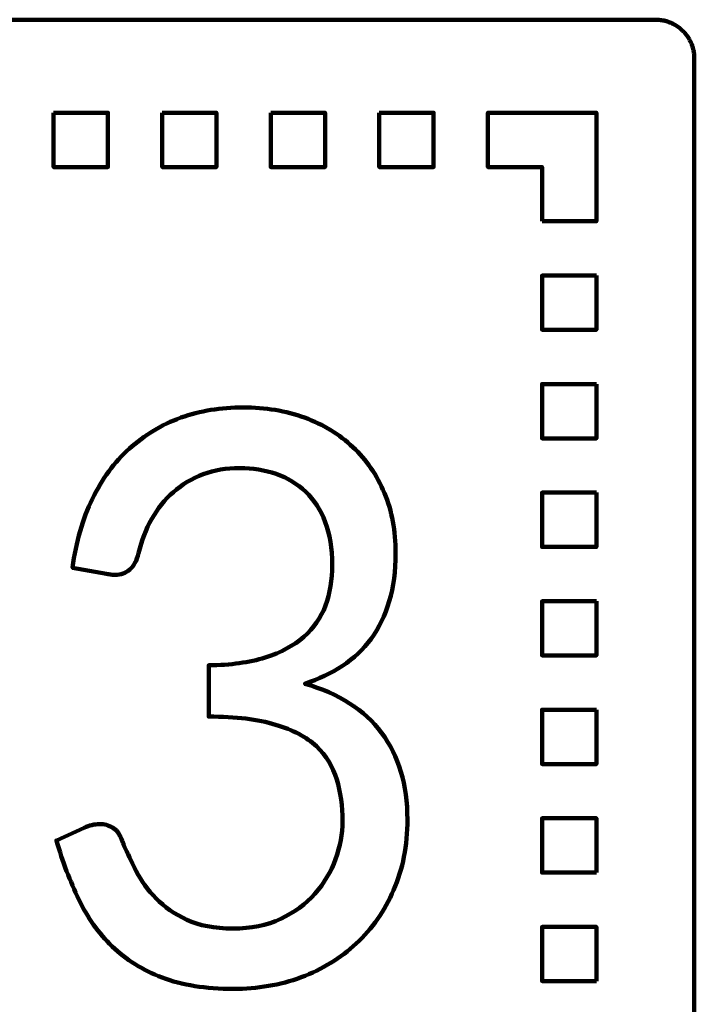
# Model space of a CAD drawing. Header units: millimetres. Extents: x -633 to 605, y -921 to 687.
# Tile 21 of 83: x 471 to 505, y -652 to -601. Entities that reach past the tile are written whole.
import ezdxf

# ---------------------------------------------------------------- set-up
doc = ezdxf.new("R2010")
doc.units = ezdxf.units.MM
doc.header["$MEASUREMENT"] = 0
doc.layers.add('Layer 1', color=7, linetype='Continuous')

msp = doc.modelspace()

# ---------------------------------------------------------------- linework, layer by layer
at = {"layer": 'Layer 1', "lineweight": 100}
for points, knots in [([(503.4676, -600.9901), (503.4676, -600.9901), (503.5306, -600.9931), (503.5306, -600.9931), (503.5306, -600.9931), (503.5306, -600.9931), (503.5936, -600.9981), (503.5936, -600.9981), (503.5936, -600.9981), (503.5936, -600.9981), (503.6566, -601.0051), (503.6566, -601.0051), (503.6566, -601.0051), (503.6566, -601.0051), (503.7196, -601.0141), (503.7196, -601.0141), (503.7196, -601.0141), (503.7196, -601.0141), (503.7816, -601.0251), (503.7816, -601.0251), (503.7816, -601.0251), (503.7816, -601.0251), (503.8436, -601.0381), (503.8436, -601.0381), (503.8436, -601.0381), (503.8436, -601.0381), (503.9056, -601.0531), (503.9056, -601.0531), (503.9056, -601.0531), (503.9056, -601.0531), (503.9666, -601.0691), (503.9666, -601.0691), (503.9666, -601.0691), (503.9666, -601.0691), (504.0266, -601.0881), (504.0266, -601.0881), (504.0266, -601.0881), (504.0266, -601.0881), (504.0866, -601.1091), (504.0866, -601.1091), (504.0866, -601.1091), (504.0866, -601.1091), (504.1456, -601.1311), (504.1456, -601.1311), (504.1456, -601.1311), (504.1456, -601.1311), (504.2036, -601.1561), (504.2036, -601.1561), (504.2036, -601.1561), (504.2036, -601.1561), (504.2616, -601.1821), (504.2616, -601.1821), (504.2616, -601.1821), (504.2616, -601.1821), (504.3186, -601.2101), (504.3186, -601.2101), (504.3186, -601.2101), (504.3186, -601.2101), (504.3736, -601.2401), (504.3736, -601.2401), (504.3736, -601.2401), (504.3736, -601.2401), (504.4286, -601.2711), (504.4286, -601.2711), (504.4286, -601.2711), (504.4286, -601.2711), (504.4826, -601.3041), (504.4826, -601.3041), (504.4826, -601.3041), (504.4826, -601.3041), (504.5356, -601.3391), (504.5356, -601.3391), (504.5356, -601.3391), (504.5356, -601.3391), (504.5866, -601.3761), (504.5866, -601.3761), (504.5866, -601.3761), (504.5866, -601.3761), (504.6376, -601.4141), (504.6376, -601.4141), (504.6376, -601.4141), (504.6376, -601.4141), (504.6866, -601.4541), (504.6866, -601.4541), (504.6866, -601.4541), (504.6866, -601.4541), (504.7346, -601.4951), (504.7346, -601.4951), (504.7346, -601.4951), (504.7346, -601.4951), (504.7806, -601.5381), (504.7806, -601.5381), (504.7806, -601.5381), (504.7806, -601.5381), (504.8266, -601.5821), (504.8266, -601.5821), (504.8266, -601.5821), (504.8266, -601.5821), (504.8696, -601.6281), (504.8696, -601.6281), (504.8696, -601.6281), (504.8696, -601.6281), (504.9126, -601.6751), (504.9126, -601.6751), (504.9126, -601.6751), (504.9126, -601.6751), (504.9526, -601.7231), (504.9526, -601.7231), (504.9526, -601.7231), (504.9526, -601.7231), (504.9926, -601.7731), (504.9926, -601.7731), (504.9926, -601.7731), (504.9926, -601.7731), (505.0296, -601.8241), (505.0296, -601.8241), (505.0296, -601.8241), (505.0296, -601.8241), (505.0656, -601.8751), (505.0656, -601.8751), (505.0656, -601.8751), (505.0656, -601.8751), (505.1006, -601.9291), (505.1006, -601.9291), (505.1006, -601.9291), (505.1006, -601.9291), (505.1326, -601.9831), (505.1326, -601.9831), (505.1326, -601.9831), (505.1326, -601.9831), (505.1636, -602.0381), (505.1636, -602.0381), (505.1636, -602.0381), (505.1636, -602.0381), (505.1936, -602.0941), (505.1936, -602.0941), (505.1936, -602.0941), (505.1936, -602.0941), (505.2206, -602.1511), (505.2206, -602.1511), (505.2206, -602.1511), (505.2206, -602.1511), (505.2466, -602.2091), (505.2466, -602.2091), (505.2466, -602.2091), (505.2466, -602.2091), (505.2696, -602.2671), (505.2696, -602.2671), (505.2696, -602.2671), (505.2696, -602.2671), (505.2916, -602.3271), (505.2916, -602.3271), (505.2916, -602.3271), (505.2916, -602.3271), (505.3116, -602.3871), (505.3116, -602.3871), (505.3116, -602.3871), (505.3116, -602.3871), (505.3296, -602.4471), (505.3296, -602.4471), (505.3296, -602.4471), (505.3296, -602.4471), (505.3456, -602.5081), (505.3456, -602.5081), (505.3456, -602.5081), (505.3456, -602.5081), (505.3606, -602.5701), (505.3606, -602.5701), (505.3606, -602.5701), (505.3606, -602.5701), (505.3726, -602.6321), (505.3726, -602.6321), (505.3726, -602.6321), (505.3726, -602.6321), (505.3826, -602.6951), (505.3826, -602.6951), (505.3826, -602.6951), (505.3826, -602.6951), (505.3916, -602.7571), (505.3916, -602.7571), (505.3916, -602.7571), (505.3916, -602.7571), (505.3976, -602.8201), (505.3976, -602.8201), (505.3976, -602.8201), (505.3976, -602.8201), (505.4016, -602.8831), (505.4016, -602.8831), (505.4016, -602.8831), (505.4016, -602.8831), (505.4046, -602.9461), (505.4046, -602.9461), (505.4046, -602.9461), (505.4046, -602.9461), (505.4046, -678.5891), (505.4046, -678.5891), (505.4046, -678.5891), (505.4046, -678.5891), (505.4036, -678.6521), (505.4036, -678.6521), (505.4036, -678.6521), (505.4036, -678.6521), (505.4006, -678.7151), (505.4006, -678.7151), (505.4006, -678.7151), (505.4006, -678.7151), (505.3956, -678.7781), (505.3956, -678.7781), (505.3956, -678.7781), (505.3956, -678.7781), (505.3886, -678.8411), (505.3886, -678.8411), (505.3886, -678.8411), (505.3886, -678.8411), (505.3796, -678.9041), (505.3796, -678.9041), (505.3796, -678.9041), (505.3796, -678.9041), (505.3686, -678.9661), (505.3686, -678.9661), (505.3686, -678.9661), (505.3686, -678.9661), (505.3556, -679.0281), (505.3556, -679.0281), (505.3556, -679.0281), (505.3556, -679.0281), (505.3406, -679.0901), (505.3406, -679.0901), (505.3406, -679.0901), (505.3406, -679.0901), (505.3246, -679.1511), (505.3246, -679.1511), (505.3246, -679.1511), (505.3246, -679.1511), (505.3056, -679.2111), (505.3056, -679.2111), (505.3056, -679.2111), (505.3056, -679.2111), (505.2846, -679.2711), (505.2846, -679.2711), (505.2846, -679.2711), (505.2846, -679.2711), (505.2626, -679.3301), (505.2626, -679.3301), (505.2626, -679.3301), (505.2626, -679.3301), (505.2376, -679.3881), (505.2376, -679.3881), (505.2376, -679.3881), (505.2376, -679.3881), (505.2116, -679.4461), (505.2116, -679.4461), (505.2116, -679.4461), (505.2116, -679.4461), (505.1836, -679.5031), (505.1836, -679.5031), (505.1836, -679.5031), (505.1836, -679.5031), (505.1536, -679.5581), (505.1536, -679.5581), (505.1536, -679.5581), (505.1536, -679.5581), (505.1226, -679.6131), (505.1226, -679.6131), (505.1226, -679.6131), (505.1226, -679.6131), (505.0896, -679.6671), (505.0896, -679.6671), (505.0896, -679.6671), (505.0896, -679.6671), (505.0546, -679.7201), (505.0546, -679.7201), (505.0546, -679.7201), (505.0546, -679.7201), (505.0176, -679.7711), (505.0176, -679.7711), (505.0176, -679.7711), (505.0176, -679.7711), (504.9796, -679.8221), (504.9796, -679.8221), (504.9796, -679.8221), (504.9796, -679.8221), (504.9396, -679.8711), (504.9396, -679.8711), (504.9396, -679.8711), (504.9396, -679.8711), (504.8986, -679.9191), (504.8986, -679.9191), (504.8986, -679.9191), (504.8986, -679.9191), (504.8556, -679.9651), (504.8556, -679.9651), (504.8556, -679.9651), (504.8556, -679.9651), (504.8116, -680.0111), (504.8116, -680.0111), (504.8116, -680.0111), (504.8116, -680.0111), (504.7656, -680.0541), (504.7656, -680.0541), (504.7656, -680.0541), (504.7656, -680.0541), (504.7186, -680.0971), (504.7186, -680.0971), (504.7186, -680.0971), (504.7186, -680.0971), (504.6706, -680.1371), (504.6706, -680.1371), (504.6706, -680.1371), (504.6706, -680.1371), (504.6206, -680.1771), (504.6206, -680.1771), (504.6206, -680.1771), (504.6206, -680.1771), (504.5696, -680.2141), (504.5696, -680.2141), (504.5696, -680.2141), (504.5696, -680.2141), (504.5186, -680.2501), (504.5186, -680.2501), (504.5186, -680.2501), (504.5186, -680.2501), (504.4646, -680.2851), (504.4646, -680.2851), (504.4646, -680.2851), (504.4646, -680.2851), (504.4106, -680.3171), (504.4106, -680.3171), (504.4106, -680.3171), (504.4106, -680.3171), (504.3556, -680.3481), (504.3556, -680.3481), (504.3556, -680.3481), (504.3556, -680.3481), (504.2996, -680.3781), (504.2996, -680.3781), (504.2996, -680.3781), (504.2996, -680.3781), (504.2426, -680.4051), (504.2426, -680.4051), (504.2426, -680.4051), (504.2426, -680.4051), (504.1846, -680.4311), (504.1846, -680.4311), (504.1846, -680.4311), (504.1846, -680.4311), (504.1266, -680.4541), (504.1266, -680.4541), (504.1266, -680.4541), (504.1266, -680.4541), (504.0666, -680.4761), (504.0666, -680.4761), (504.0666, -680.4761), (504.0666, -680.4761), (504.0066, -680.4961), (504.0066, -680.4961), (504.0066, -680.4961), (504.0066, -680.4961), (503.9466, -680.5141), (503.9466, -680.5141), (503.9466, -680.5141), (503.9466, -680.5141), (503.8856, -680.5301), (503.8856, -680.5301), (503.8856, -680.5301), (503.8856, -680.5301), (503.8236, -680.5451), (503.8236, -680.5451), (503.8236, -680.5451), (503.8236, -680.5451), (503.7616, -680.5571), (503.7616, -680.5571), (503.7616, -680.5571), (503.7616, -680.5571), (503.6986, -680.5671), (503.6986, -680.5671), (503.6986, -680.5671), (503.6986, -680.5671), (503.6366, -680.5761), (503.6366, -680.5761), (503.6366, -680.5761), (503.6366, -680.5761), (503.5736, -680.5821), (503.5736, -680.5821), (503.5736, -680.5821), (503.5736, -680.5821), (503.5106, -680.5861), (503.5106, -680.5861), (503.5106, -680.5861), (503.5106, -680.5861), (503.4476, -680.5891), (503.4476, -680.5891), (503.4476, -680.5891), (503.4476, -680.5891), (437.8046, -680.5891), (437.8046, -680.5891), (437.8046, -680.5891), (437.8046, -680.5891), (437.7416, -680.5881), (437.7416, -680.5881), (437.7416, -680.5881), (437.7416, -680.5881), (437.6786, -680.5851), (437.6786, -680.5851), (437.6786, -680.5851), (437.6786, -680.5851), (437.6156, -680.5801), (437.6156, -680.5801), (437.6156, -680.5801), (437.6156, -680.5801), (437.5526, -680.5731), (437.5526, -680.5731), (437.5526, -680.5731), (437.5526, -680.5731), (437.4896, -680.5641), (437.4896, -680.5641), (437.4896, -680.5641), (437.4896, -680.5641), (437.4276, -680.5531), (437.4276, -680.5531), (437.4276, -680.5531), (437.4276, -680.5531), (437.3656, -680.5401), (437.3656, -680.5401), (437.3656, -680.5401), (437.3656, -680.5401), (437.3036, -680.5251), (437.3036, -680.5251), (437.3036, -680.5251), (437.3036, -680.5251), (437.2426, -680.5091), (437.2426, -680.5091), (437.2426, -680.5091), (437.2426, -680.5091), (437.1826, -680.4901), (437.1826, -680.4901), (437.1826, -680.4901), (437.1826, -680.4901), (437.1226, -680.4691), (437.1226, -680.4691), (437.1226, -680.4691), (437.1226, -680.4691), (437.0636, -680.4471), (437.0636, -680.4471), (437.0636, -680.4471), (437.0636, -680.4471), (437.0056, -680.4221), (437.0056, -680.4221), (437.0056, -680.4221), (437.0056, -680.4221), (436.9476, -680.3961), (436.9476, -680.3961), (436.9476, -680.3961), (436.9476, -680.3961), (436.8906, -680.3681), (436.8906, -680.3681), (436.8906, -680.3681), (436.8906, -680.3681), (436.8356, -680.3381), (436.8356, -680.3381), (436.8356, -680.3381), (436.8356, -680.3381), (436.7806, -680.3071), (436.7806, -680.3071), (436.7806, -680.3071), (436.7806, -680.3071), (436.7266, -680.2741), (436.7266, -680.2741), (436.7266, -680.2741), (436.7266, -680.2741), (436.6736, -680.2391), (436.6736, -680.2391), (436.6736, -680.2391), (436.6736, -680.2391), (436.6226, -680.2021), (436.6226, -680.2021), (436.6226, -680.2021), (436.6226, -680.2021), (436.5716, -680.1641), (436.5716, -680.1641), (436.5716, -680.1641), (436.5716, -680.1641), (436.5226, -680.1241), (436.5226, -680.1241), (436.5226, -680.1241), (436.5226, -680.1241), (436.4746, -680.0831), (436.4746, -680.0831), (436.4746, -680.0831), (436.4746, -680.0831), (436.4286, -680.0401), (436.4286, -680.0401), (436.4286, -680.0401), (436.4286, -680.0401), (436.3826, -679.9961), (436.3826, -679.9961), (436.3826, -679.9961), (436.3826, -679.9961), (436.3396, -679.9501), (436.3396, -679.9501), (436.3396, -679.9501), (436.3396, -679.9501), (436.2966, -679.9031), (436.2966, -679.9031), (436.2966, -679.9031), (436.2966, -679.9031), (436.2566, -679.8551), (436.2566, -679.8551), (436.2566, -679.8551), (436.2566, -679.8551), (436.2166, -679.8051), (436.2166, -679.8051), (436.2166, -679.8051), (436.2166, -679.8051), (436.1796, -679.7541), (436.1796, -679.7541), (436.1796, -679.7541), (436.1796, -679.7541), (436.1436, -679.7031), (436.1436, -679.7031), (436.1436, -679.7031), (436.1436, -679.7031), (436.1086, -679.6491), (436.1086, -679.6491), (436.1086, -679.6491), (436.1086, -679.6491), (436.0766, -679.5951), (436.0766, -679.5951), (436.0766, -679.5951), (436.0766, -679.5951), (436.0456, -679.5401), (436.0456, -679.5401), (436.0456, -679.5401), (436.0456, -679.5401), (436.0156, -679.4841), (436.0156, -679.4841), (436.0156, -679.4841), (436.0156, -679.4841), (435.9886, -679.4271), (435.9886, -679.4271), (435.9886, -679.4271), (435.9886, -679.4271), (435.9626, -679.3691), (435.9626, -679.3691), (435.9626, -679.3691), (435.9626, -679.3691), (435.9396, -679.3111), (435.9396, -679.3111), (435.9396, -679.3111), (435.9396, -679.3111), (435.9176, -679.2511), (435.9176, -679.2511), (435.9176, -679.2511), (435.9176, -679.2511), (435.8976, -679.1911), (435.8976, -679.1911), (435.8976, -679.1911), (435.8976, -679.1911), (435.8796, -679.1311), (435.8796, -679.1311), (435.8796, -679.1311), (435.8796, -679.1311), (435.8636, -679.0701), (435.8636, -679.0701), (435.8636, -679.0701), (435.8636, -679.0701), (435.8486, -679.0081), (435.8486, -679.0081), (435.8486, -679.0081), (435.8486, -679.0081), (435.8366, -678.9461), (435.8366, -678.9461), (435.8366, -678.9461), (435.8366, -678.9461), (435.8266, -678.8831), (435.8266, -678.8831), (435.8266, -678.8831), (435.8266, -678.8831), (435.8176, -678.8211), (435.8176, -678.8211), (435.8176, -678.8211), (435.8176, -678.8211), (435.8116, -678.7581), (435.8116, -678.7581), (435.8116, -678.7581), (435.8116, -678.7581), (435.8076, -678.6951), (435.8076, -678.6951), (435.8076, -678.6951), (435.8076, -678.6951), (435.8046, -678.6321), (435.8046, -678.6321), (435.8046, -678.6321), (435.8046, -678.6321), (435.8046, -602.9891), (435.8046, -602.9891), (435.8046, -602.9891), (435.8046, -602.9891), (435.8056, -602.9261), (435.8056, -602.9261), (435.8056, -602.9261), (435.8056, -602.9261), (435.8086, -602.8631), (435.8086, -602.8631), (435.8086, -602.8631), (435.8086, -602.8631), (435.8136, -602.8001), (435.8136, -602.8001), (435.8136, -602.8001), (435.8136, -602.8001), (435.8206, -602.7371), (435.8206, -602.7371), (435.8206, -602.7371), (435.8206, -602.7371), (435.8296, -602.6741), (435.8296, -602.6741), (435.8296, -602.6741), (435.8296, -602.6741), (435.8406, -602.6121), (435.8406, -602.6121), (435.8406, -602.6121), (435.8406, -602.6121), (435.8536, -602.5501), (435.8536, -602.5501), (435.8536, -602.5501), (435.8536, -602.5501), (435.8686, -602.4881), (435.8686, -602.4881), (435.8686, -602.4881), (435.8686, -602.4881), (435.8846, -602.4271), (435.8846, -602.4271), (435.8846, -602.4271), (435.8846, -602.4271), (435.9036, -602.3671), (435.9036, -602.3671), (435.9036, -602.3671), (435.9036, -602.3671), (435.9246, -602.3071), (435.9246, -602.3071), (435.9246, -602.3071), (435.9246, -602.3071), (435.9466, -602.2481), (435.9466, -602.2481), (435.9466, -602.2481), (435.9466, -602.2481), (435.9716, -602.1901), (435.9716, -602.1901), (435.9716, -602.1901), (435.9716, -602.1901), (435.9976, -602.1321), (435.9976, -602.1321), (435.9976, -602.1321), (435.9976, -602.1321), (436.0256, -602.0751), (436.0256, -602.0751), (436.0256, -602.0751), (436.0256, -602.0751), (436.0556, -602.0201), (436.0556, -602.0201), (436.0556, -602.0201), (436.0556, -602.0201), (436.0866, -601.9651), (436.0866, -601.9651), (436.0866, -601.9651), (436.0866, -601.9651), (436.1196, -601.9111), (436.1196, -601.9111), (436.1196, -601.9111), (436.1196, -601.9111), (436.1546, -601.8581), (436.1546, -601.8581), (436.1546, -601.8581), (436.1546, -601.8581), (436.1916, -601.8071), (436.1916, -601.8071), (436.1916, -601.8071), (436.1916, -601.8071), (436.2296, -601.7561), (436.2296, -601.7561), (436.2296, -601.7561), (436.2296, -601.7561), (436.2696, -601.7071), (436.2696, -601.7071), (436.2696, -601.7071), (436.2696, -601.7071), (436.3106, -601.6591), (436.3106, -601.6591), (436.3106, -601.6591), (436.3106, -601.6591), (436.3536, -601.6131), (436.3536, -601.6131), (436.3536, -601.6131), (436.3536, -601.6131), (436.3976, -601.5671), (436.3976, -601.5671), (436.3976, -601.5671), (436.3976, -601.5671), (436.4436, -601.5241), (436.4436, -601.5241), (436.4436, -601.5241), (436.4436, -601.5241), (436.4906, -601.4811), (436.4906, -601.4811), (436.4906, -601.4811), (436.4906, -601.4811), (436.5386, -601.4411), (436.5386, -601.4411), (436.5386, -601.4411), (436.5386, -601.4411), (436.5886, -601.4011), (436.5886, -601.4011), (436.5886, -601.4011), (436.5886, -601.4011), (436.6396, -601.3641), (436.6396, -601.3641), (436.6396, -601.3641), (436.6396, -601.3641), (436.6906, -601.3281), (436.6906, -601.3281), (436.6906, -601.3281), (436.6906, -601.3281), (436.7446, -601.2931), (436.7446, -601.2931), (436.7446, -601.2931), (436.7446, -601.2931), (436.7986, -601.2611), (436.7986, -601.2611), (436.7986, -601.2611), (436.7986, -601.2611), (436.8536, -601.2301), (436.8536, -601.2301), (436.8536, -601.2301), (436.8536, -601.2301), (436.9096, -601.2001), (436.9096, -601.2001), (436.9096, -601.2001), (436.9096, -601.2001), (436.9666, -601.1731), (436.9666, -601.1731), (436.9666, -601.1731), (436.9666, -601.1731), (437.0246, -601.1471), (437.0246, -601.1471), (437.0246, -601.1471), (437.0246, -601.1471), (437.0826, -601.1241), (437.0826, -601.1241), (437.0826, -601.1241), (437.0826, -601.1241), (437.1426, -601.1021), (437.1426, -601.1021), (437.1426, -601.1021), (437.1426, -601.1021), (437.2026, -601.0821), (437.2026, -601.0821), (437.2026, -601.0821), (437.2026, -601.0821), (437.2626, -601.0641), (437.2626, -601.0641), (437.2626, -601.0641), (437.2626, -601.0641), (437.3236, -601.0481), (437.3236, -601.0481), (437.3236, -601.0481), (437.3236, -601.0481), (437.3856, -601.0331), (437.3856, -601.0331), (437.3856, -601.0331), (437.3856, -601.0331), (437.4476, -601.0211), (437.4476, -601.0211), (437.4476, -601.0211), (437.4476, -601.0211), (437.5106, -601.0111), (437.5106, -601.0111), (437.5106, -601.0111), (437.5106, -601.0111), (437.5726, -601.0021), (437.5726, -601.0021), (437.5726, -601.0021), (437.5726, -601.0021), (437.6356, -600.9961), (437.6356, -600.9961), (437.6356, -600.9961), (437.6356, -600.9961), (437.6986, -600.9921), (437.6986, -600.9921), (437.6986, -600.9921), (437.6986, -600.9921), (437.7616, -600.9891), (437.7616, -600.9891), (437.7616, -600.9891), (437.7616, -600.9891), (503.4046, -600.9891), (503.4046, -600.9891), (503.4046, -600.9891), (503.4046, -600.9891), (503.4676, -600.9901), (503.4676, -600.9901)], [0, 0, 0, 0, 0.0049751, 0.0049751, 0.0049751, 0.0049751, 0.0099502, 0.0099502, 0.0099502, 0.0099502, 0.0149254, 0.0149254, 0.0149254, 0.0149254, 0.0199005, 0.0199005, 0.0199005, 0.0199005, 0.0248756, 0.0248756, 0.0248756, 0.0248756, 0.0298507, 0.0298507, 0.0298507, 0.0298507, 0.0348259, 0.0348259, 0.0348259, 0.0348259, 0.039801, 0.039801, 0.039801, 0.039801, 0.0447761, 0.0447761, 0.0447761, 0.0447761, 0.0497512, 0.0497512, 0.0497512, 0.0497512, 0.0547264, 0.0547264, 0.0547264, 0.0547264, 0.0597015, 0.0597015, 0.0597015, 0.0597015, 0.0646766, 0.0646766, 0.0646766, 0.0646766, 0.0696517, 0.0696517, 0.0696517, 0.0696517, 0.0746269, 0.0746269, 0.0746269, 0.0746269, 0.079602, 0.079602, 0.079602, 0.079602, 0.0845771, 0.0845771, 0.0845771, 0.0845771, 0.0895522, 0.0895522, 0.0895522, 0.0895522, 0.0945274, 0.0945274, 0.0945274, 0.0945274, 0.0995025, 0.0995025, 0.0995025, 0.0995025, 0.1044776, 0.1044776, 0.1044776, 0.1044776, 0.1094527, 0.1094527, 0.1094527, 0.1094527, 0.1144279, 0.1144279, 0.1144279, 0.1144279, 0.119403, 0.119403, 0.119403, 0.119403, 0.1243781, 0.1243781, 0.1243781, 0.1243781, 0.1293532, 0.1293532, 0.1293532, 0.1293532, 0.1343284, 0.1343284, 0.1343284, 0.1343284, 0.1393035, 0.1393035, 0.1393035, 0.1393035, 0.1442786, 0.1442786, 0.1442786, 0.1442786, 0.1492537, 0.1492537, 0.1492537, 0.1492537, 0.1542289, 0.1542289, 0.1542289, 0.1542289, 0.159204, 0.159204, 0.159204, 0.159204, 0.1641791, 0.1641791, 0.1641791, 0.1641791, 0.1691542, 0.1691542, 0.1691542, 0.1691542, 0.1741294, 0.1741294, 0.1741294, 0.1741294, 0.1791045, 0.1791045, 0.1791045, 0.1791045, 0.1840796, 0.1840796, 0.1840796, 0.1840796, 0.1890547, 0.1890547, 0.1890547, 0.1890547, 0.1940299, 0.1940299, 0.1940299, 0.1940299, 0.199005, 0.199005, 0.199005, 0.199005, 0.2039801, 0.2039801, 0.2039801, 0.2039801, 0.2089552, 0.2089552, 0.2089552, 0.2089552, 0.2139303, 0.2139303, 0.2139303, 0.2139303, 0.2189055, 0.2189055, 0.2189055, 0.2189055, 0.2238806, 0.2238806, 0.2238806, 0.2238806, 0.2288557, 0.2288557, 0.2288557, 0.2288557, 0.2338308, 0.2338308, 0.2338308, 0.2338308, 0.238806, 0.238806, 0.238806, 0.238806, 0.2437811, 0.2437811, 0.2437811, 0.2437811, 0.2487562, 0.2487562, 0.2487562, 0.2487562, 0.2537313, 0.2537313, 0.2537313, 0.2537313, 0.2587065, 0.2587065, 0.2587065, 0.2587065, 0.2636816, 0.2636816, 0.2636816, 0.2636816, 0.2686567, 0.2686567, 0.2686567, 0.2686567, 0.2736318, 0.2736318, 0.2736318, 0.2736318, 0.278607, 0.278607, 0.278607, 0.278607, 0.2835821, 0.2835821, 0.2835821, 0.2835821, 0.2885572, 0.2885572, 0.2885572, 0.2885572, 0.2935323, 0.2935323, 0.2935323, 0.2935323, 0.2985075, 0.2985075, 0.2985075, 0.2985075, 0.3034826, 0.3034826, 0.3034826, 0.3034826, 0.3084577, 0.3084577, 0.3084577, 0.3084577, 0.3134328, 0.3134328, 0.3134328, 0.3134328, 0.318408, 0.318408, 0.318408, 0.318408, 0.3233831, 0.3233831, 0.3233831, 0.3233831, 0.3283582, 0.3283582, 0.3283582, 0.3283582, 0.3333333, 0.3333333, 0.3333333, 0.3333333, 0.3383085, 0.3383085, 0.3383085, 0.3383085, 0.3432836, 0.3432836, 0.3432836, 0.3432836, 0.3482587, 0.3482587, 0.3482587, 0.3482587, 0.3532338, 0.3532338, 0.3532338, 0.3532338, 0.358209, 0.358209, 0.358209, 0.358209, 0.3631841, 0.3631841, 0.3631841, 0.3631841, 0.3681592, 0.3681592, 0.3681592, 0.3681592, 0.3731343, 0.3731343, 0.3731343, 0.3731343, 0.3781095, 0.3781095, 0.3781095, 0.3781095, 0.3830846, 0.3830846, 0.3830846, 0.3830846, 0.3880597, 0.3880597, 0.3880597, 0.3880597, 0.3930348, 0.3930348, 0.3930348, 0.3930348, 0.39801, 0.39801, 0.39801, 0.39801, 0.4029851, 0.4029851, 0.4029851, 0.4029851, 0.4079602, 0.4079602, 0.4079602, 0.4079602, 0.4129353, 0.4129353, 0.4129353, 0.4129353, 0.4179104, 0.4179104, 0.4179104, 0.4179104, 0.4228856, 0.4228856, 0.4228856, 0.4228856, 0.4278607, 0.4278607, 0.4278607, 0.4278607, 0.4328358, 0.4328358, 0.4328358, 0.4328358, 0.4378109, 0.4378109, 0.4378109, 0.4378109, 0.4427861, 0.4427861, 0.4427861, 0.4427861, 0.4477612, 0.4477612, 0.4477612, 0.4477612, 0.4527363, 0.4527363, 0.4527363, 0.4527363, 0.4577114, 0.4577114, 0.4577114, 0.4577114, 0.4626866, 0.4626866, 0.4626866, 0.4626866, 0.4676617, 0.4676617, 0.4676617, 0.4676617, 0.4726368, 0.4726368, 0.4726368, 0.4726368, 0.4776119, 0.4776119, 0.4776119, 0.4776119, 0.4825871, 0.4825871, 0.4825871, 0.4825871, 0.4875622, 0.4875622, 0.4875622, 0.4875622, 0.4925373, 0.4925373, 0.4925373, 0.4925373, 0.4975124, 0.4975124, 0.4975124, 0.4975124, 0.5024876, 0.5024876, 0.5024876, 0.5024876, 0.5074627, 0.5074627, 0.5074627, 0.5074627, 0.5124378, 0.5124378, 0.5124378, 0.5124378, 0.5174129, 0.5174129, 0.5174129, 0.5174129, 0.5223881, 0.5223881, 0.5223881, 0.5223881, 0.5273632, 0.5273632, 0.5273632, 0.5273632, 0.5323383, 0.5323383, 0.5323383, 0.5323383, 0.5373134, 0.5373134, 0.5373134, 0.5373134, 0.5422886, 0.5422886, 0.5422886, 0.5422886, 0.5472637, 0.5472637, 0.5472637, 0.5472637, 0.5522388, 0.5522388, 0.5522388, 0.5522388, 0.5572139, 0.5572139, 0.5572139, 0.5572139, 0.5621891, 0.5621891, 0.5621891, 0.5621891, 0.5671642, 0.5671642, 0.5671642, 0.5671642, 0.5721393, 0.5721393, 0.5721393, 0.5721393, 0.5771144, 0.5771144, 0.5771144, 0.5771144, 0.5820896, 0.5820896, 0.5820896, 0.5820896, 0.5870647, 0.5870647, 0.5870647, 0.5870647, 0.5920398, 0.5920398, 0.5920398, 0.5920398, 0.5970149, 0.5970149, 0.5970149, 0.5970149, 0.60199, 0.60199, 0.60199, 0.60199, 0.6069652, 0.6069652, 0.6069652, 0.6069652, 0.6119403, 0.6119403, 0.6119403, 0.6119403, 0.6169154, 0.6169154, 0.6169154, 0.6169154, 0.6218905, 0.6218905, 0.6218905, 0.6218905, 0.6268657, 0.6268657, 0.6268657, 0.6268657, 0.6318408, 0.6318408, 0.6318408, 0.6318408, 0.6368159, 0.6368159, 0.6368159, 0.6368159, 0.641791, 0.641791, 0.641791, 0.641791, 0.6467662, 0.6467662, 0.6467662, 0.6467662, 0.6517413, 0.6517413, 0.6517413, 0.6517413, 0.6567164, 0.6567164, 0.6567164, 0.6567164, 0.6616915, 0.6616915, 0.6616915, 0.6616915, 0.6666667, 0.6666667, 0.6666667, 0.6666667, 0.6716418, 0.6716418, 0.6716418, 0.6716418, 0.6766169, 0.6766169, 0.6766169, 0.6766169, 0.681592, 0.681592, 0.681592, 0.681592, 0.6865672, 0.6865672, 0.6865672, 0.6865672, 0.6915423, 0.6915423, 0.6915423, 0.6915423, 0.6965174, 0.6965174, 0.6965174, 0.6965174, 0.7014925, 0.7014925, 0.7014925, 0.7014925, 0.7064677, 0.7064677, 0.7064677, 0.7064677, 0.7114428, 0.7114428, 0.7114428, 0.7114428, 0.7164179, 0.7164179, 0.7164179, 0.7164179, 0.721393, 0.721393, 0.721393, 0.721393, 0.7263682, 0.7263682, 0.7263682, 0.7263682, 0.7313433, 0.7313433, 0.7313433, 0.7313433, 0.7363184, 0.7363184, 0.7363184, 0.7363184, 0.7412935, 0.7412935, 0.7412935, 0.7412935, 0.7462687, 0.7462687, 0.7462687, 0.7462687, 0.7512438, 0.7512438, 0.7512438, 0.7512438, 0.7562189, 0.7562189, 0.7562189, 0.7562189, 0.761194, 0.761194, 0.761194, 0.761194, 0.7661692, 0.7661692, 0.7661692, 0.7661692, 0.7711443, 0.7711443, 0.7711443, 0.7711443, 0.7761194, 0.7761194, 0.7761194, 0.7761194, 0.7810945, 0.7810945, 0.7810945, 0.7810945, 0.7860697, 0.7860697, 0.7860697, 0.7860697, 0.7910448, 0.7910448, 0.7910448, 0.7910448, 0.7960199, 0.7960199, 0.7960199, 0.7960199, 0.800995, 0.800995, 0.800995, 0.800995, 0.8059701, 0.8059701, 0.8059701, 0.8059701, 0.8109453, 0.8109453, 0.8109453, 0.8109453, 0.8159204, 0.8159204, 0.8159204, 0.8159204, 0.8208955, 0.8208955, 0.8208955, 0.8208955, 0.8258706, 0.8258706, 0.8258706, 0.8258706, 0.8308458, 0.8308458, 0.8308458, 0.8308458, 0.8358209, 0.8358209, 0.8358209, 0.8358209, 0.840796, 0.840796, 0.840796, 0.840796, 0.8457711, 0.8457711, 0.8457711, 0.8457711, 0.8507463, 0.8507463, 0.8507463, 0.8507463, 0.8557214, 0.8557214, 0.8557214, 0.8557214, 0.8606965, 0.8606965, 0.8606965, 0.8606965, 0.8656716, 0.8656716, 0.8656716, 0.8656716, 0.8706468, 0.8706468, 0.8706468, 0.8706468, 0.8756219, 0.8756219, 0.8756219, 0.8756219, 0.880597, 0.880597, 0.880597, 0.880597, 0.8855721, 0.8855721, 0.8855721, 0.8855721, 0.8905473, 0.8905473, 0.8905473, 0.8905473, 0.8955224, 0.8955224, 0.8955224, 0.8955224, 0.9004975, 0.9004975, 0.9004975, 0.9004975, 0.9054726, 0.9054726, 0.9054726, 0.9054726, 0.9104478, 0.9104478, 0.9104478, 0.9104478, 0.9154229, 0.9154229, 0.9154229, 0.9154229, 0.920398, 0.920398, 0.920398, 0.920398, 0.9253731, 0.9253731, 0.9253731, 0.9253731, 0.9303483, 0.9303483, 0.9303483, 0.9303483, 0.9353234, 0.9353234, 0.9353234, 0.9353234, 0.9402985, 0.9402985, 0.9402985, 0.9402985, 0.9452736, 0.9452736, 0.9452736, 0.9452736, 0.9502488, 0.9502488, 0.9502488, 0.9502488, 0.9552239, 0.9552239, 0.9552239, 0.9552239, 0.960199, 0.960199, 0.960199, 0.960199, 0.9651741, 0.9651741, 0.9651741, 0.9651741, 0.9701493, 0.9701493, 0.9701493, 0.9701493, 0.9751244, 0.9751244, 0.9751244, 0.9751244, 0.9800995, 0.9800995, 0.9800995, 0.9800995, 0.9850746, 0.9850746, 0.9850746, 0.9850746, 0.9900498, 0.9900498, 0.9900498, 0.9900498, 1, 1, 1, 1]), ([(472.3546, -605.7891), (472.3546, -605.7891), (475.1546, -605.7891), (475.1546, -605.7891), (475.1546, -605.7891), (475.1546, -605.7891), (475.1546, -608.5891), (475.1546, -608.5891), (475.1546, -608.5891), (475.1546, -608.5891), (472.3546, -608.5891), (472.3546, -608.5891), (472.3546, -608.5891), (472.3546, -608.5891), (472.3546, -605.7891), (472.3546, -605.7891)], [0, 0, 0, 0, 0.2, 0.2, 0.2, 0.2, 0.4, 0.4, 0.4, 0.4, 0.6, 0.6, 0.6, 0.6, 1, 1, 1, 1]), ([(477.9546, -605.7891), (477.9546, -605.7891), (480.7546, -605.7891), (480.7546, -605.7891), (480.7546, -605.7891), (480.7546, -605.7891), (480.7546, -608.5891), (480.7546, -608.5891), (480.7546, -608.5891), (480.7546, -608.5891), (477.9546, -608.5891), (477.9546, -608.5891), (477.9546, -608.5891), (477.9546, -608.5891), (477.9546, -605.7891), (477.9546, -605.7891)], [0, 0, 0, 0, 0.2, 0.2, 0.2, 0.2, 0.4, 0.4, 0.4, 0.4, 0.6, 0.6, 0.6, 0.6, 1, 1, 1, 1]), ([(483.5546, -605.7891), (483.5546, -605.7891), (486.3546, -605.7891), (486.3546, -605.7891), (486.3546, -605.7891), (486.3546, -605.7891), (486.3546, -608.5891), (486.3546, -608.5891), (486.3546, -608.5891), (486.3546, -608.5891), (483.5546, -608.5891), (483.5546, -608.5891), (483.5546, -608.5891), (483.5546, -608.5891), (483.5546, -605.7891), (483.5546, -605.7891)], [0, 0, 0, 0, 0.2, 0.2, 0.2, 0.2, 0.4, 0.4, 0.4, 0.4, 0.6, 0.6, 0.6, 0.6, 1, 1, 1, 1]), ([(489.1546, -605.7891), (489.1546, -605.7891), (491.9546, -605.7891), (491.9546, -605.7891), (491.9546, -605.7891), (491.9546, -605.7891), (491.9546, -608.5891), (491.9546, -608.5891), (491.9546, -608.5891), (491.9546, -608.5891), (489.1546, -608.5891), (489.1546, -608.5891), (489.1546, -608.5891), (489.1546, -608.5891), (489.1546, -605.7891), (489.1546, -605.7891)], [0, 0, 0, 0, 0.2, 0.2, 0.2, 0.2, 0.4, 0.4, 0.4, 0.4, 0.6, 0.6, 0.6, 0.6, 1, 1, 1, 1]), ([(497.5546, -611.3891), (497.5546, -611.3891), (500.3546, -611.3891), (500.3546, -611.3891), (500.3546, -611.3891), (500.3546, -611.3891), (500.3546, -605.7891), (500.3546, -605.7891), (500.3546, -605.7891), (500.3546, -605.7891), (494.7546, -605.7891), (494.7546, -605.7891), (494.7546, -605.7891), (494.7546, -605.7891), (494.7546, -608.5891), (494.7546, -608.5891), (494.7546, -608.5891), (494.7546, -608.5891), (497.5546, -608.5891), (497.5546, -608.5891), (497.5546, -608.5891), (497.5546, -608.5891), (497.5546, -611.3891), (497.5546, -611.3891)], [0, 0, 0, 0, 0.1428571, 0.1428571, 0.1428571, 0.1428571, 0.2857143, 0.2857143, 0.2857143, 0.2857143, 0.4285714, 0.4285714, 0.4285714, 0.4285714, 0.5714286, 0.5714286, 0.5714286, 0.5714286, 0.7142857, 0.7142857, 0.7142857, 0.7142857, 1, 1, 1, 1]), ([(500.3546, -614.1891), (500.3546, -614.1891), (497.5546, -614.1891), (497.5546, -614.1891), (497.5546, -614.1891), (497.5546, -614.1891), (497.5546, -616.9891), (497.5546, -616.9891), (497.5546, -616.9891), (497.5546, -616.9891), (500.3546, -616.9891), (500.3546, -616.9891), (500.3546, -616.9891), (500.3546, -616.9891), (500.3546, -614.1891), (500.3546, -614.1891)], [0, 0, 0, 0, 0.2, 0.2, 0.2, 0.2, 0.4, 0.4, 0.4, 0.4, 0.6, 0.6, 0.6, 0.6, 1, 1, 1, 1]), ([(500.3546, -619.7891), (500.3546, -619.7891), (497.5546, -619.7891), (497.5546, -619.7891), (497.5546, -619.7891), (497.5546, -619.7891), (497.5546, -622.5891), (497.5546, -622.5891), (497.5546, -622.5891), (497.5546, -622.5891), (500.3546, -622.5891), (500.3546, -622.5891), (500.3546, -622.5891), (500.3546, -622.5891), (500.3546, -619.7891), (500.3546, -619.7891)], [0, 0, 0, 0, 0.2, 0.2, 0.2, 0.2, 0.4, 0.4, 0.4, 0.4, 0.6, 0.6, 0.6, 0.6, 1, 1, 1, 1]), ([(500.3546, -625.3891), (500.3546, -625.3891), (497.5546, -625.3891), (497.5546, -625.3891), (497.5546, -625.3891), (497.5546, -625.3891), (497.5546, -628.1891), (497.5546, -628.1891), (497.5546, -628.1891), (497.5546, -628.1891), (500.3546, -628.1891), (500.3546, -628.1891), (500.3546, -628.1891), (500.3546, -628.1891), (500.3546, -625.3891), (500.3546, -625.3891)], [0, 0, 0, 0, 0.2, 0.2, 0.2, 0.2, 0.4, 0.4, 0.4, 0.4, 0.6, 0.6, 0.6, 0.6, 1, 1, 1, 1]), ([(500.3546, -630.9891), (500.3546, -630.9891), (497.5546, -630.9891), (497.5546, -630.9891), (497.5546, -630.9891), (497.5546, -630.9891), (497.5546, -633.7891), (497.5546, -633.7891), (497.5546, -633.7891), (497.5546, -633.7891), (500.3546, -633.7891), (500.3546, -633.7891), (500.3546, -633.7891), (500.3546, -633.7891), (500.3546, -630.9891), (500.3546, -630.9891)], [0, 0, 0, 0, 0.2, 0.2, 0.2, 0.2, 0.4, 0.4, 0.4, 0.4, 0.6, 0.6, 0.6, 0.6, 1, 1, 1, 1]), ([(500.3546, -636.5891), (500.3546, -636.5891), (497.5546, -636.5891), (497.5546, -636.5891), (497.5546, -636.5891), (497.5546, -636.5891), (497.5546, -639.3891), (497.5546, -639.3891), (497.5546, -639.3891), (497.5546, -639.3891), (500.3546, -639.3891), (500.3546, -639.3891), (500.3546, -639.3891), (500.3546, -639.3891), (500.3546, -636.5891), (500.3546, -636.5891)], [0, 0, 0, 0, 0.2, 0.2, 0.2, 0.2, 0.4, 0.4, 0.4, 0.4, 0.6, 0.6, 0.6, 0.6, 1, 1, 1, 1]), ([(500.3546, -644.9891), (500.3546, -644.9891), (497.5546, -644.9891), (497.5546, -644.9891), (497.5546, -644.9891), (497.5546, -644.9891), (497.5546, -642.1891), (497.5546, -642.1891), (497.5546, -642.1891), (497.5546, -642.1891), (500.3546, -642.1891), (500.3546, -642.1891), (500.3546, -642.1891), (500.3546, -642.1891), (500.3546, -644.9891), (500.3546, -644.9891)], [0, 0, 0, 0, 0.2, 0.2, 0.2, 0.2, 0.4, 0.4, 0.4, 0.4, 0.6, 0.6, 0.6, 0.6, 1, 1, 1, 1]), ([(500.3546, -650.5891), (500.3546, -650.5891), (497.5546, -650.5891), (497.5546, -650.5891), (497.5546, -650.5891), (497.5546, -650.5891), (497.5546, -647.7891), (497.5546, -647.7891), (497.5546, -647.7891), (497.5546, -647.7891), (500.3546, -647.7891), (500.3546, -647.7891), (500.3546, -647.7891), (500.3546, -647.7891), (500.3546, -650.5891), (500.3546, -650.5891)], [0, 0, 0, 0, 0.2, 0.2, 0.2, 0.2, 0.4, 0.4, 0.4, 0.4, 0.6, 0.6, 0.6, 0.6, 1, 1, 1, 1])]:
    msp.add_open_spline(points, degree=3, knots=knots, dxfattribs=at)
at = {"layer": 'Layer 1', "color": 52, "lineweight": 140}
msp.add_open_spline([(482.1309, -620.9891), (483.2766, -620.9891), (484.3334, -621.1661), (485.3013, -621.5201), (485.3013, -621.5201), (486.2692, -621.8751), (487.0988, -622.3806), (487.7902, -623.0366), (487.7902, -623.0366), (488.4914, -623.6926), (489.0346, -624.4831), (489.4198, -625.4081), (489.4198, -625.4081), (489.805, -626.3321), (489.9976, -627.3641), (489.9976, -628.5041), (489.9976, -628.5041), (489.9976, -629.4291), (489.889, -630.2571), (489.6717, -630.9881), (489.6717, -630.9881), (489.4544, -631.7191), (489.1433, -632.3646), (488.7383, -632.9246), (488.7383, -632.9246), (488.3235, -633.4726), (487.8297, -633.9401), (487.2569, -634.3271), (487.2569, -634.3271), (486.6742, -634.7031), (486.0272, -635.0096), (485.3161, -635.2466), (485.3161, -635.2466), (487.0741, -635.7516), (488.3927, -636.5956), (489.2717, -637.7786), (489.2717, -637.7786), (490.1606, -638.9726), (490.605, -640.4621), (490.605, -642.2471), (490.605, -642.2471), (490.605, -643.6011), (490.368, -644.8161), (489.8939, -645.8921), (489.8939, -645.8921), (489.4297, -646.9671), (488.7877, -647.8861), (487.968, -648.6491), (487.968, -648.6491), (487.1581, -649.4021), (486.2099, -649.9831), (485.1235, -650.3921), (485.1235, -650.3921), (484.0371, -650.7901), (482.8717, -650.9891), (481.6272, -650.9891), (481.6272, -650.9891), (480.1951, -650.9891), (478.9704, -650.7951), (477.9532, -650.4071), (477.9532, -650.4071), (476.9458, -650.0201), (476.0865, -649.4826), (475.3754, -648.7946), (475.3754, -648.7946), (474.6742, -648.1176), (474.1013, -647.3111), (473.6569, -646.3751), (473.6569, -646.3751), (473.2026, -645.4401), (472.8174, -644.4241), (472.5013, -643.3271), (472.5013, -643.3271), (472.5013, -643.3271), (473.9383, -642.6821), (473.9383, -642.6821), (473.9383, -642.6821), (474.1951, -642.5531), (474.4569, -642.4886), (474.7235, -642.4886), (474.7235, -642.4886), (474.9704, -642.4886), (475.1927, -642.5476), (475.3902, -642.6656), (475.3902, -642.6656), (475.5877, -642.7836), (475.7359, -642.9666), (475.8346, -643.2146), (475.8346, -643.2146), (475.8544, -643.2676), (475.8791, -643.3266), (475.9087, -643.3916), (475.9087, -643.3916), (475.9383, -643.4456), (475.963, -643.5101), (475.9828, -643.5851), (475.9828, -643.5851), (476.1606, -643.9721), (476.3729, -644.4186), (476.6198, -644.9246), (476.6198, -644.9246), (476.8766, -645.4186), (477.2174, -645.8861), (477.642, -646.3271), (477.642, -646.3271), (478.0667, -646.7571), (478.5951, -647.1226), (479.2272, -647.4236), (479.2272, -647.4236), (479.8593, -647.7246), (480.6495, -647.8751), (481.5976, -647.8751), (481.5976, -647.8751), (482.5359, -647.8751), (483.3606, -647.7086), (484.0717, -647.3756), (484.0717, -647.3756), (484.7729, -647.0426), (485.3606, -646.6126), (485.8346, -646.0856), (485.8346, -646.0856), (486.3087, -645.5476), (486.6643, -644.9506), (486.9013, -644.2946), (486.9013, -644.2946), (487.1383, -643.6386), (487.2569, -642.9881), (487.2569, -642.3431), (487.2569, -642.3431), (487.2569, -641.5581), (487.1581, -640.8376), (486.9606, -640.1816), (486.9606, -640.1816), (486.763, -639.5256), (486.4124, -638.9556), (485.9087, -638.4716), (485.9087, -638.4716), (485.405, -637.9986), (484.7038, -637.6281), (483.805, -637.3601), (483.805, -637.3601), (482.9062, -637.0801), (481.7556, -636.9401), (480.3532, -636.9401), (480.3532, -636.9401), (480.3532, -636.9401), (480.3532, -634.2941), (480.3532, -634.2941), (480.3532, -634.2941), (481.489, -634.2841), (482.4618, -634.1501), (483.2717, -633.8921), (483.2717, -633.8921), (484.0816, -633.6341), (484.7433, -633.2791), (485.2569, -632.8271), (485.2569, -632.8271), (485.7705, -632.3751), (486.1457, -631.8376), (486.3828, -631.2146), (486.3828, -631.2146), (486.61, -630.5796), (486.7235, -629.8806), (486.7235, -629.1176), (486.7235, -629.1176), (486.7235, -628.2676), (486.605, -627.5311), (486.368, -626.9081), (486.368, -626.9081), (486.1211, -626.2731), (485.7853, -625.7516), (485.3606, -625.3436), (485.3606, -625.3436), (484.926, -624.9346), (484.4174, -624.6281), (483.8346, -624.4241), (483.8346, -624.4241), (483.2519, -624.2201), (482.6248, -624.1181), (481.9532, -624.1181), (481.9532, -624.1181), (481.2717, -624.1181), (480.6445, -624.2256), (480.0717, -624.4406), (480.0717, -624.4406), (479.489, -624.6656), (478.9754, -624.9721), (478.5309, -625.3601), (478.5309, -625.3601), (478.0865, -625.7471), (477.7161, -626.2091), (477.4198, -626.7461), (477.4198, -626.7461), (477.1136, -627.2841), (476.8865, -627.8701), (476.7383, -628.5041), (476.7383, -628.5041), (476.6396, -628.9021), (476.4865, -629.1871), (476.2791, -629.3591), (476.2791, -629.3591), (476.0816, -629.5421), (475.8248, -629.6336), (475.5087, -629.6336), (475.5087, -629.6336), (475.4495, -629.6336), (475.3853, -629.6281), (475.3161, -629.6171), (475.3161, -629.6171), (475.247, -629.6061), (475.168, -629.5956), (475.0791, -629.5856), (475.0791, -629.5856), (475.0791, -629.5856), (473.3309, -629.2631), (473.3309, -629.2631), (473.3309, -629.2631), (473.5087, -627.9191), (473.8495, -626.7361), (474.3532, -625.7141), (474.3532, -625.7141), (474.847, -624.6821), (475.484, -623.8166), (476.2643, -623.1176), (476.2643, -623.1176), (477.0346, -622.4186), (477.9186, -621.8861), (478.9161, -621.5201), (478.9161, -621.5201), (479.9136, -621.1661), (480.9853, -620.9891), (482.1309, -620.9891)], degree=3, knots=[0, 0, 0, 0, 0.0169492, 0.0169492, 0.0169492, 0.0169492, 0.0338983, 0.0338983, 0.0338983, 0.0338983, 0.0508475, 0.0508475, 0.0508475, 0.0508475, 0.0677966, 0.0677966, 0.0677966, 0.0677966, 0.0847458, 0.0847458, 0.0847458, 0.0847458, 0.1016949, 0.1016949, 0.1016949, 0.1016949, 0.1186441, 0.1186441, 0.1186441, 0.1186441, 0.1355932, 0.1355932, 0.1355932, 0.1355932, 0.1525424, 0.1525424, 0.1525424, 0.1525424, 0.1694915, 0.1694915, 0.1694915, 0.1694915, 0.1864407, 0.1864407, 0.1864407, 0.1864407, 0.2033898, 0.2033898, 0.2033898, 0.2033898, 0.220339, 0.220339, 0.220339, 0.220339, 0.2372881, 0.2372881, 0.2372881, 0.2372881, 0.2542373, 0.2542373, 0.2542373, 0.2542373, 0.2711864, 0.2711864, 0.2711864, 0.2711864, 0.2881356, 0.2881356, 0.2881356, 0.2881356, 0.3050847, 0.3050847, 0.3050847, 0.3050847, 0.3220339, 0.3220339, 0.3220339, 0.3220339, 0.3389831, 0.3389831, 0.3389831, 0.3389831, 0.3559322, 0.3559322, 0.3559322, 0.3559322, 0.3728814, 0.3728814, 0.3728814, 0.3728814, 0.3898305, 0.3898305, 0.3898305, 0.3898305, 0.4067797, 0.4067797, 0.4067797, 0.4067797, 0.4237288, 0.4237288, 0.4237288, 0.4237288, 0.440678, 0.440678, 0.440678, 0.440678, 0.4576271, 0.4576271, 0.4576271, 0.4576271, 0.4745763, 0.4745763, 0.4745763, 0.4745763, 0.4915254, 0.4915254, 0.4915254, 0.4915254, 0.5084746, 0.5084746, 0.5084746, 0.5084746, 0.5254237, 0.5254237, 0.5254237, 0.5254237, 0.5423729, 0.5423729, 0.5423729, 0.5423729, 0.559322, 0.559322, 0.559322, 0.559322, 0.5762712, 0.5762712, 0.5762712, 0.5762712, 0.5932203, 0.5932203, 0.5932203, 0.5932203, 0.6101695, 0.6101695, 0.6101695, 0.6101695, 0.6271186, 0.6271186, 0.6271186, 0.6271186, 0.6440678, 0.6440678, 0.6440678, 0.6440678, 0.6610169, 0.6610169, 0.6610169, 0.6610169, 0.6779661, 0.6779661, 0.6779661, 0.6779661, 0.6949153, 0.6949153, 0.6949153, 0.6949153, 0.7118644, 0.7118644, 0.7118644, 0.7118644, 0.7288136, 0.7288136, 0.7288136, 0.7288136, 0.7457627, 0.7457627, 0.7457627, 0.7457627, 0.7627119, 0.7627119, 0.7627119, 0.7627119, 0.779661, 0.779661, 0.779661, 0.779661, 0.7966102, 0.7966102, 0.7966102, 0.7966102, 0.8135593, 0.8135593, 0.8135593, 0.8135593, 0.8305085, 0.8305085, 0.8305085, 0.8305085, 0.8474576, 0.8474576, 0.8474576, 0.8474576, 0.8644068, 0.8644068, 0.8644068, 0.8644068, 0.8813559, 0.8813559, 0.8813559, 0.8813559, 0.8983051, 0.8983051, 0.8983051, 0.8983051, 0.9152542, 0.9152542, 0.9152542, 0.9152542, 0.9322034, 0.9322034, 0.9322034, 0.9322034, 0.9491525, 0.9491525, 0.9491525, 0.9491525, 0.9661017, 0.9661017, 0.9661017, 0.9661017, 1, 1, 1, 1], dxfattribs=at)

doc.saveas('drawing.dxf')
